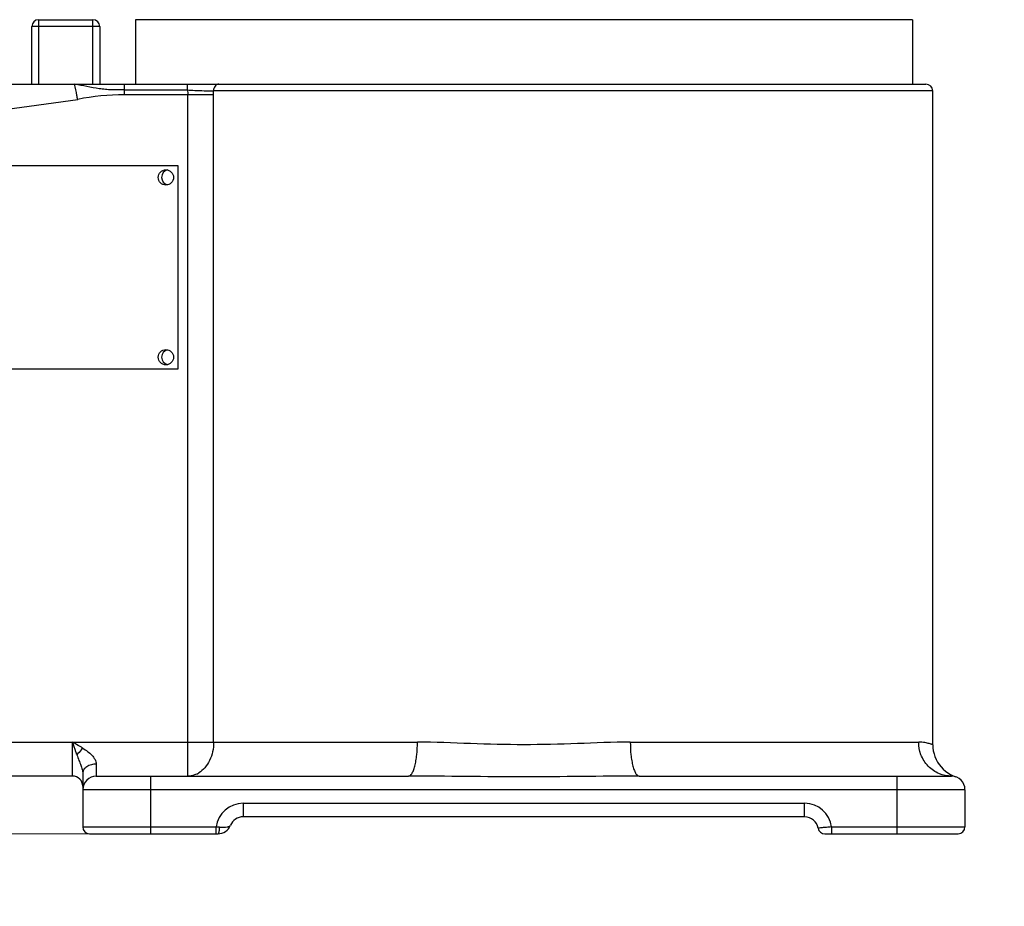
# Model space of a CAD drawing. Header units: millimetres. Extents: x 4164 to 11013, y 682 to 4081.
# Tile 11 of 35: x 4912 to 5203, y 1712 to 1974. Entities that reach past the tile are written whole.
import ezdxf

# ---------------------------------------------------------------- set-up
doc = ezdxf.new("R2010")
doc.units = ezdxf.units.MM
doc.layers.add('dim', color=82, linetype='Continuous', lineweight=9)
doc.styles.add('TH_GBDIM', font='romans.shx', dxfattribs={"width": 0.8, "bigfont": 'gbcbig.shx'})
doc.dimstyles.new('TH_GBDIM', dxfattribs={"dimtxt": 3.5, "dimasz": 2.5, "dimexe": 2, "dimexo": 0, "dimgap": 1.5, "dimtad": 1, "dimdec": 1, "dimdsep": 46, "dimtxsty": 'TH_GBDIM', "dimcen": 2.5, "dimclrd": 3, "dimclre": 3, "dimclrt": 3, "dimadec": 0, "dimazin": 2, "dimtfac": 0.714286, "dimtdec": 1, "dimtmove": 0, "dimatfit": 3, "dimfxl": 1, "dimtzin": 0, "dimlwd": -1, "dimlwe": -1, "dimarcsym": 0})

# ---------------------------------------------------------------- blocks, each defined once
blk = doc.blocks.new('*D19')
at = {"layer": 'Defpoints', "color": 0, "transparency": 16777216}
for p in [(4677.89, 2109.73), (5060.95, 2109.73), (4954.16, 1733.73)]:
    blk.add_point(p, dxfattribs=at)
at = {"layer": 'dim', "color": 3, "transparency": 16777216}
for p, q in [((5060.95, 2109.73), (4671.9, 2109.73)), ((4677.89, 1757.73), (4677.89, 2085.73)), ((4954.16, 1733.73), (4671.9, 1733.73))]:
    blk.add_line(p, q, dxfattribs=at)
for points in [[(4673.89, 2085.73), (4681.89, 2085.73), (4677.89, 2109.73)], [(4673.89, 1757.73), (4681.89, 1757.73), (4677.89, 1733.73)]]:
    blk.add_solid(points, dxfattribs=at)
at = {"layer": 'dim', "color": 3, "transparency": 16777216, "insert": (4656.9, 1921.73), "char_height": 30, "attachment_point": 5, "rotation": 90, "style": 'TH_GBDIM'}
blk.add_mtext('376', dxfattribs=at)
blk = doc.blocks.new('*D20')
at = {"layer": 'Defpoints', "color": 0, "transparency": 16777216}
for p in [(4574.25, 2349.73), (6545.38, 2349.73), (4950.95, 1733.73)]:
    blk.add_point(p, dxfattribs=at)
at = {"layer": 'dim', "color": 3, "transparency": 16777216}
for p, q in [((6545.38, 2349.73), (4568.25, 2349.73)), ((4574.25, 1757.73), (4574.25, 2325.73)), ((4950.95, 1733.73), (4568.25, 1733.73))]:
    blk.add_line(p, q, dxfattribs=at)
for points in [[(4570.25, 2325.73), (4578.25, 2325.73), (4574.25, 2349.73)], [(4570.25, 1757.73), (4578.25, 1757.73), (4574.25, 1733.73)]]:
    blk.add_solid(points, dxfattribs=at)
at = {"layer": 'dim', "color": 3, "transparency": 16777216, "insert": (4553.25, 2041.73), "char_height": 30, "attachment_point": 5, "rotation": 90, "style": 'TH_GBDIM'}
blk.add_mtext('616', dxfattribs=at)
blk = doc.blocks.new('*D24')
at = {"layer": 'Defpoints', "color": 0, "transparency": 16777216}
for p in [(4951.87, 1733.73), (4574.25, 1309.73), (5765.66, 1309.73)]:
    blk.add_point(p, dxfattribs=at)
at = {"layer": 'dim', "color": 3, "transparency": 16777216}
for p, q in [((4951.87, 1733.73), (4568.25, 1733.73)), ((4574.25, 1709.73), (4574.25, 1333.73)), ((5765.66, 1309.73), (4568.25, 1309.73))]:
    blk.add_line(p, q, dxfattribs=at)
for points in [[(4570.25, 1709.73), (4578.25, 1709.73), (4574.25, 1733.73)], [(4570.25, 1333.73), (4578.25, 1333.73), (4574.25, 1309.73)]]:
    blk.add_solid(points, dxfattribs=at)
at = {"layer": 'dim', "color": 3, "transparency": 16777216, "insert": (4553.25, 1521.73), "char_height": 30, "attachment_point": 5, "rotation": 90, "style": 'TH_GBDIM'}
blk.add_mtext('424', dxfattribs=at)

msp = doc.modelspace()

# ---------------------------------------------------------------- linework, layer by layer
at = {"color": 7, "linetype": 'Continuous'}
for p, q in [((4917.95, 1973.73), (4933.95, 1973.73)), ((4917.95, 1973.73), (4917.95, 1954.73)), ((4933.95, 1954.73), (4933.95, 1973.73)), ((5175.45, 1973.73), (4946.45, 1973.73)), ((4946.45, 1973.73), (4946.45, 1954.73)), ((5175.45, 1973.73), (5175.45, 1954.73)), ((4935.95, 1971.73), (4915.95, 1971.73)), ((4915.95, 1954.73), (4915.95, 1971.73)), ((4935.95, 1971.73), (4935.95, 1954.73)), ((4889.22, 1954.73), (5179.45, 1954.73)), ((4943.19, 1954.73), (4943.19, 1951.59)), ((4943.19, 1953.02), (4961.76, 1953.02)), ((4961.76, 1954.73), (4961.76, 1953.02)), ((4846.95, 1938.77), (4929.46, 1950.23)), ((4969.52, 1951.59), (4943.19, 1951.59)), ((4961.93, 1750.73), (4961.93, 1951.59)), ((5181.45, 1952.73), (4969.49, 1952.73)), ((4969.52, 1760.73), (4969.52, 1951.59)), ((5181.45, 1759.99), (5181.45, 1952.73)), ((4848.95, 1930.73), (4958.95, 1930.73)), ((4958.95, 1930.73), (4958.95, 1870.73)), ((4958.95, 1870.73), (4848.95, 1870.73)), ((4845.95, 1760.73), (5029.58, 1760.73)), ((4927.95, 1750.73), (4927.95, 1760.73)), ((5092.32, 1760.73), (5177.3, 1760.73)), ((4934.95, 1754.26), (4934.95, 1750.73)), ((4927.95, 1750.73), (4846.95, 1750.73)), ((4930.95, 1751.67), (4930.95, 1735.73)), ((4934.95, 1750.73), (5026.98, 1750.73)), ((4950.95, 1750.73), (4950.95, 1733.73)), ((5094.93, 1750.73), (5186.95, 1750.73)), ((5170.95, 1733.73), (5170.95, 1750.73)), ((5187.44, 1750.83), (5188.24, 1750.52)), ((5190.95, 1746.73), (4930.95, 1746.73)), ((5190.95, 1746.73), (5190.95, 1735.73)), ((4978.21, 1742.73), (5143.7, 1742.73)), ((4978.21, 1742.73), (4978.21, 1738.73)), ((5143.7, 1738.73), (5143.7, 1742.73)), ((5143.7, 1738.73), (4978.21, 1738.73)), ((4930.95, 1735.73), (4970.27, 1735.73)), ((4970.27, 1733.73), (4970.27, 1735.73)), ((5151.64, 1735.73), (5190.95, 1735.73)), ((5151.64, 1735.73), (5151.64, 1733.73)), ((4932.95, 1733.73), (4970.79, 1733.73)), ((5149.62, 1733.73), (5188.95, 1733.73))]:
    msp.add_line(p, q, dxfattribs=at)
msp.add_lwpolyline([(5181.45, 1759.99), (5181.5, 1759.05), (5181.62, 1758.17), (5181.82, 1757.31), (5182.09, 1756.47), (5182.44, 1755.65), (5182.86, 1754.87), (5183.35, 1754.13), (5183.9, 1753.44), (5184.51, 1752.79), (5185.17, 1752.21), (5185.88, 1751.68), (5186.64, 1751.22), (5187.44, 1750.83)], dxfattribs=at)
for centre in [(4955.45, 1927.23), (4955.45, 1874.23)]:
    msp.add_circle(centre, 2.25, dxfattribs=at)
for centre, radius, start, end in [((4917.95, 1971.73), 2, 90, 180), ((4933.95, 1971.73), 2, 0, 90), ((5179.45, 1952.73), 2, 0, 90), ((4943.19, 1881.59), 70, 90, 101.3099), ((4944.01, 1951.58), 25.51, 0.0232, 2.5781), ((4956.45, 1927.23), 2.25, 102.6323, 257.4108), ((4956.45, 1874.23), 2.25, 102.6323, 257.4108), ((4927.95, 1747.73), 3, 360, 90), ((4934.95, 1746.73), 4, 90, 180), ((4961.61, 1757.4), 6.73, 295.663, 301.5996), ((5186.95, 1746.73), 4, 0, 90), ((4978.21, 1734.73), 8, 90, 172.8192), ((5143.7, 1734.73), 8, 7.1808, 90), ((4978.21, 1734.73), 4, 90, 157.9749), ((5143.7, 1734.73), 4, 9.5941, 90), ((4932.95, 1735.73), 2, 180, 270), ((4963.11, 1620.89), 115.07, 85.9189, 86.4343), ((4970.79, 1737.73), 4, 270, 337.9765), ((5149.62, 1735.73), 2, 189.5941, 270), ((5188.95, 1735.73), 2, 270, 0)]:
    msp.add_arc(centre, radius, start, end, dxfattribs=at)
for points, knots in [([(4943.19, 1953.02), (4941.95, 1953.02), (4940.1, 1953), (4937.63, 1953.15), (4935.19, 1953.46), (4932.16, 1954), (4929.76, 1954.49), (4928.57, 1954.73)], [0, 0, 0, 0, 0.25103, 0.376371, 0.501726, 0.752052, 1, 1, 1, 1]), ([(4929.46, 1950.23), (4929.39, 1950.61), (4929.09, 1952.12), (4928.79, 1953.62), (4928.57, 1954.73)], [0, 0, 0, 0, 0.259083, 1, 1, 1, 1]), ([(4961.76, 1953.02), (4962.49, 1952.97), (4965.06, 1952.84), (4967.64, 1952.77), (4969.49, 1952.73)], [0, 0, 0, 0, 0.282102, 1, 1, 1, 1]), ([(4971.01, 1954.73), (4970.82, 1954.73), (4970.4, 1954.62), (4969.88, 1954.15), (4969.56, 1953.48), (4969.49, 1952.98), (4969.49, 1952.73)], [0, 0, 0, 0, 0.208897, 0.45565, 0.730324, 1, 1, 1, 1]), ([(4930.95, 1758.99), (4930.71, 1759.15), (4929.72, 1759.75), (4928.71, 1760.31), (4927.95, 1760.73)], [0, 0, 0, 0, 0.252377, 1, 1, 1, 1]), ([(4929.24, 1756.97), (4929.13, 1757.28), (4928.69, 1758.53), (4928.27, 1759.79), (4927.95, 1760.73)], [0, 0, 0, 0, 0.247875, 1, 1, 1, 1]), ([(4930.95, 1758.99), (4930.8, 1758.82), (4930.21, 1758.17), (4929.64, 1757.49), (4929.24, 1756.97)], [0, 0, 0, 0, 0.258501, 1, 1, 1, 1]), ([(4930.95, 1758.99), (4931.43, 1758.68), (4932.37, 1758.04), (4933.63, 1756.95), (4934.61, 1755.73), (4934.95, 1754.73), (4934.95, 1754.26)], [0, 0, 0, 0, 0.267365, 0.529917, 0.779425, 1, 1, 1, 1]), ([(4969.52, 1760.73), (4969.52, 1759.79), (4969.32, 1757.94), (4968.45, 1755.36), (4967.07, 1753.19), (4965.81, 1752.08), (4965.14, 1751.67)], [0, 0, 0, 0, 0.268946, 0.529065, 0.77366, 1, 1, 1, 1]), ([(5026.98, 1750.73), (5027.38, 1750.73), (5027.84, 1751.23), (5028.19, 1751.87), (5028.52, 1752.61), (5028.87, 1753.74), (5029.19, 1755.31), (5029.5, 1757.67), (5029.58, 1759.5), (5029.58, 1760.73)], [0, 0, 0, 0, 0.110833, 0.155592, 0.208096, 0.335071, 0.487583, 0.656161, 1, 1, 1, 1]), ([(5092.32, 1760.73), (5087.13, 1760.73), (5076.67, 1760.27), (5060.95, 1759.85), (5045.24, 1760.27), (5034.78, 1760.73), (5029.58, 1760.73)], [0, 0, 0, 0, 0.248514, 0.499994, 0.751478, 1, 1, 1, 1]), ([(5092.32, 1760.73), (5092.32, 1759.5), (5092.41, 1757.67), (5092.72, 1755.31), (5093.04, 1753.74), (5093.39, 1752.61), (5093.72, 1751.87), (5094.06, 1751.23), (5094.53, 1750.73), (5094.93, 1750.73)], [0, 0, 0, 0, 0.343839, 0.512417, 0.664929, 0.791904, 0.844408, 0.889167, 1, 1, 1, 1]), ([(5181.45, 1759.99), (5181.45, 1759.99), (5181.43, 1760), (5181.38, 1760.02), (5181.3, 1760.05), (5181.13, 1760.11), (5180.83, 1760.2), (5180.38, 1760.33), (5179.79, 1760.48), (5179.08, 1760.61), (5178.23, 1760.71), (5177.62, 1760.73), (5177.3, 1760.73)], [0, 0, 0, 0, 0.00412, 0.016411, 0.036776, 0.065123, 0.145428, 0.256733, 0.398417, 0.569616, 0.769991, 1, 1, 1, 1]), ([(5186.95, 1750.73), (5185.75, 1750.73), (5183.19, 1751.23), (5179.91, 1753.48), (5177.77, 1756.87), (5177.3, 1759.48), (5177.3, 1760.73)], [0, 0, 0, 0, 0.236179, 0.494273, 0.755989, 1, 1, 1, 1]), ([(4929.24, 1756.97), (4929.43, 1756.44), (4929.81, 1755.43), (4930.36, 1754.01), (4930.79, 1752.8), (4930.95, 1752.02), (4930.95, 1751.67)], [0, 0, 0, 0, 0.305203, 0.578896, 0.814527, 1, 1, 1, 1]), ([(4934.95, 1754.26), (4934.46, 1754.26), (4933.47, 1754.14), (4932.15, 1753.61), (4931.2, 1752.76), (4930.95, 1752), (4930.95, 1751.67)], [0, 0, 0, 0, 0.285273, 0.568609, 0.80903, 1, 1, 1, 1]), ([(4964.53, 1751.33), (4964.32, 1751.24), (4963.5, 1750.89), (4962.6, 1750.73), (4961.93, 1750.73)], [0, 0, 0, 0, 0.255458, 1, 1, 1, 1]), ([(5094.93, 1750.73), (5089.27, 1750.73), (5077.95, 1750.6), (5060.95, 1750.48), (5043.96, 1750.6), (5032.64, 1750.73), (5026.98, 1750.73)], [0, 0, 0, 0, 0.249819, 0.5, 0.750181, 1, 1, 1, 1]), ([(4970.92, 1733.8), (4970.99, 1733.87), (4971.1, 1734.1), (4971.26, 1734.72), (4971.3, 1735.27), (4971.3, 1735.66)], [0, 0, 0, 0, 0.154624, 0.3852, 1, 1, 1, 1]), ([(4971.3, 1735.66), (4971.71, 1735.63), (4972.45, 1735.63), (4973.31, 1735.71), (4973.86, 1735.83), (4974.22, 1735.95), (4974.45, 1736.1), (4974.5, 1736.23)], [0, 0, 0, 0, 0.365459, 0.662565, 0.778766, 0.872089, 1, 1, 1, 1]), ([(5151.64, 1735.73), (5151.13, 1735.7), (5150.19, 1735.63), (5148.96, 1735.53), (5148.14, 1735.45), (5147.75, 1735.41), (5147.64, 1735.4)], [0, 0, 0, 0, 0.382554, 0.706779, 0.923798, 1, 1, 1, 1]), ([(4970.79, 1733.73), (4970.83, 1733.73), (4970.87, 1733.75), (4970.91, 1733.79), (4970.92, 1733.8)], [0, 0, 0, 0, 0.708474, 1, 1, 1, 1])]:
    msp.add_open_spline(points, degree=3, knots=knots, dxfattribs=at)
msp.add_open_spline([(4961.76, 1953.02), (4961.87, 1952.55), (4961.93, 1952.07), (4961.93, 1951.59)], degree=3, dxfattribs=at)

# ---------------------------------------------------------------- dimensions: what is measured, and where the dimension line sits
at = {"layer": 'dim'}
for base, p1, p2, picture, middle in [((4574.25, 2349.73), (4950.95, 1733.73), (6545.38, 2349.73), '*D20', (4553.25, 2041.73)), ((4677.89, 2109.73), (4954.16, 1733.73), (5060.95, 2109.73), '*D19', (4656.9, 1921.73)), ((4574.25, 1309.73), (4951.87, 1733.73), (5765.66, 1309.73), '*D24', (4553.25, 1521.73))]:
    dim = msp.add_linear_dim(base=base, p1=p1, p2=p2, angle=90, dimstyle='TH_GBDIM', override={"dimtxt": 30, "dimasz": 24, "dimexe": 5.997, "dimgap": 5.997}, dxfattribs=at)
    dim.commit()
    dim.dimension.update_dxf_attribs({"geometry": picture, "text_midpoint": middle})

doc.saveas('drawing.dxf')
